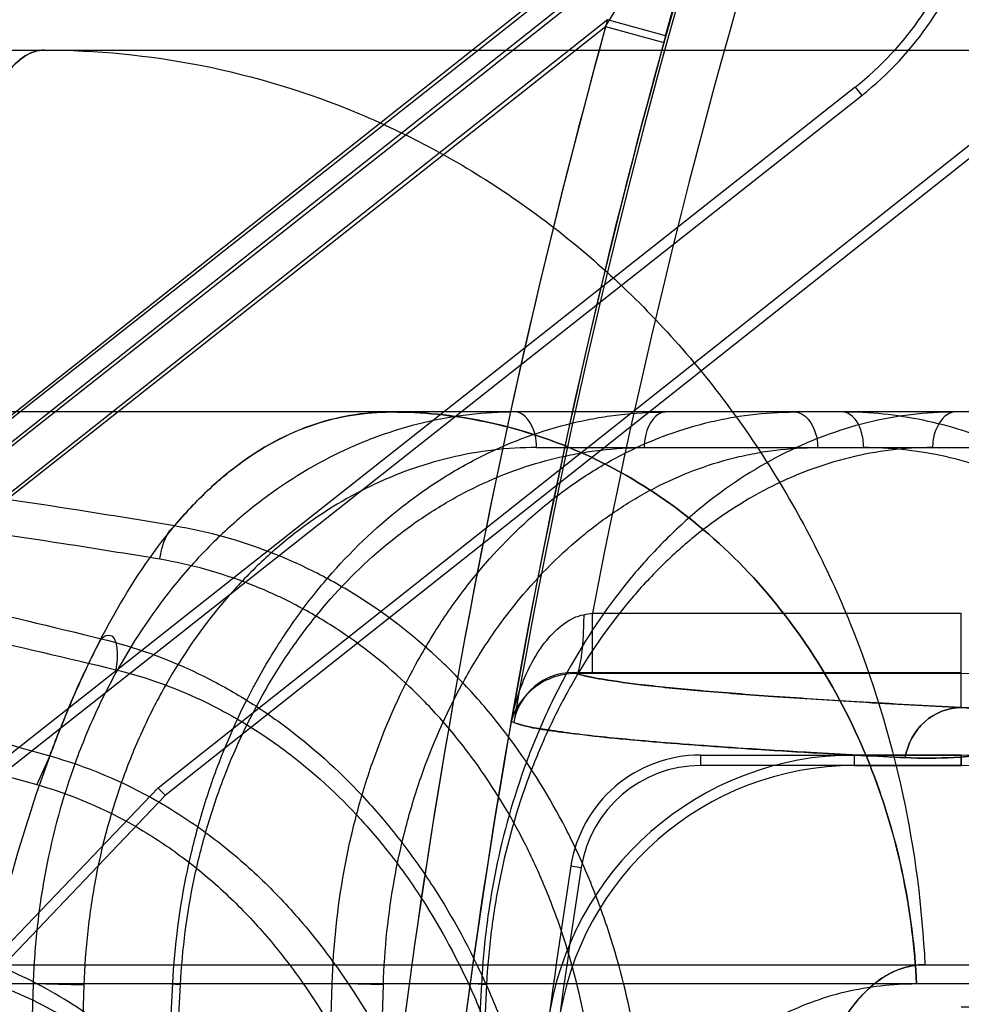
# Model space of a CAD drawing. Header units: millimetres. Extents: x 0 to 297, y 0 to 210.
# Tile 217 of 256: x 58.0827 to 58.1373, y 160.0671 to 160.1242. Entities that reach past the tile are written whole.
import ezdxf

# ---------------------------------------------------------------- set-up
doc = ezdxf.new("R2010")
doc.units = ezdxf.units.MM
doc.header["$LTSCALE"] = 16.335
doc.layers.get('0').update_dxf_attribs({"linetype": 'CONTINUOUS'})
for name, color, linetype in [('AXES_REF', 7, 'CONTINUOUS'), ('INTFCLR_1', 7, 'CONTINUOUS'), ('INTFCLR_144815', 7, 'CONTINUOUS'), ('INTFCLR_72935', 7, 'CONTINUOUS')]:
    doc.layers.add(name, color=color, linetype=linetype)

msp = doc.modelspace()

# ---------------------------------------------------------------- linework, layer by layer
at = {"color": 7, "linetype": 'Continuous'}
for radius in [6.787079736, 6.7865, 6.743039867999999]:
    msp.add_circle((57.4637311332, 154.7114782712), radius, dxfattribs=at)
msp.add_arc((57.4637311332, 154.7114782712), 6.72, 278.2771290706, 261.7228709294, dxfattribs=at)
at = {"layer": 'AXES_REF', "color": 9, "linetype": 'Continuous'}
msp.add_circle((57.4637311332, 154.7114782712), 6.191158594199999, dxfattribs=at)
at = {"layer": 'INTFCLR_1', "color": 9, "linetype": 'Continuous'}
for p, q in [((58.123106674, 160.1341522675), (58.1200796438, 160.1229170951)), ((58.1219291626, 160.1324274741), (58.0428641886, 160.0700077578)), ((58.1167083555, 160.1238465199), (58.1219291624, 160.1324274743)), ((58.0450329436, 160.0672606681), (58.1167083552, 160.1238465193)), ((58.1167083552, 160.1238465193), (58.1200796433, 160.1229170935)), ((58.1311911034, 160.1203298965), (58.1315705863, 160.1198492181)), ((58.11594066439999, 160.0863043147), (58.11594066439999, 160.0898037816)), ((58.11594066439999, 160.0898037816), (58.1373457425, 160.0898037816)), ((58.1373457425, 160.0843347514), (58.1373457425, 160.0898037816)), ((58.1373457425, 160.0863043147), (58.1149997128, 160.0863053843)), ((58.1311524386, 160.0809619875), (58.1311524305, 160.0815744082)), ((58.1373457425, 160.0809619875), (58.1373457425, 160.0815744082))]:
    msp.add_line(p, q, dxfattribs=at)
at = {"layer": 'INTFCLR_1', "color": 6, "linetype": 'Continuous'}
for p, q in [((58.0525588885, 160.0760888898), (58.1225160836, 160.1313182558)), ((58.1311911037, 160.1203298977), (58.0574214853, 160.0620907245)), ((58.058006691, 160.0617724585), (58.1315705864, 160.1198492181)), ((58.1373457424, 160.0815744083), (58.1311524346, 160.0815744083)), ((58.1311524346, 160.0809619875), (58.1373457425, 160.0809619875))]:
    msp.add_line(p, q, dxfattribs=at)
at = {"layer": 'INTFCLR_1', "color": 7, "linetype": 'Continuous'}
msp.add_line((58.11138681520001, 160.0839840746), (58.1112311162, 160.0835287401), dxfattribs=at)
at = {"layer": 'INTFCLR_1', "color": 9, "linetype": 'Continuous'}
for centre, radius, start, end in [((58.527926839, 160.0104782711), 0.4230504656, 136.3898582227, 175.7650415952), ((58.527926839, 160.0104782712), 0.4265594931, 164.5870752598, 175.7650421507), ((58.1373457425, 160.1073643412), 0.0210600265, 269.9999999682, 346.0686236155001), ((58.0978920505, 160.1904858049), 0.1022869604, 279.8859936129, 280.1630955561)]:
    msp.add_arc(centre, radius, start, end, dxfattribs=at)
at = {"layer": 'INTFCLR_1', "color": 6, "linetype": 'Continuous'}
for centre, radius, start, end in [((58.5279268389, 160.0104782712), 0.4195535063, 137.2913519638, 169.1014109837), ((58.1195825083, 160.1350341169), 0.0187342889, 308.2901664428, 343.0369006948), ((58.1195825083, 160.1350341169), 0.0193467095, 308.2901633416, 343.0369046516), ((58.1373457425, 160.1073643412), 0.025789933, 269.9999998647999, 346.0686237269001), ((58.1373457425, 160.1073643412), 0.0264023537, 269.9999994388, 346.06862695), ((58.1373457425, 160.1073643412), 0.0404023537, 269.9999996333, 346.0686219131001), ((58.13115266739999, 160.0636274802), 0.017946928, 90.00074333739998, 172.3727387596), ((58.13115266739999, 160.0636274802), 0.0173345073, 90.00077120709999, 172.3727370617)]:
    msp.add_arc(centre, radius, start, end, dxfattribs=at)
at = {"layer": 'INTFCLR_1', "color": 9, "linetype": 'Continuous'}
for points, knots in [([(58.1609380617, 160.1015121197), (58.1607705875, 160.1008369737), (58.1603877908, 160.0995164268), (58.1596757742, 160.0976239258), (58.1588618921, 160.0958691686), (58.1579760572, 160.0942670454), (58.15704621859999, 160.092821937), (58.1558089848, 160.0911404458), (58.1537077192, 160.0887430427), (58.1505866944, 160.0861073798), (58.14735421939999, 160.0842317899), (58.14492001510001, 160.0831757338), (58.1427022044, 160.0823963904), (58.1400473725, 160.0817455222), (58.1369945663, 160.0813837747), (58.1350318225, 160.0813745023), (58.1340902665, 160.081421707)], [0, 0, 0, 0, 0.0574721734, 0.1134588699, 0.1669071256, 0.21714495, 0.2645975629, 0.308783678, 0.3895302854, 0.5274907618, 0.6441227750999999, 0.6969373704, 0.7465491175, 0.8382128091, 0.9221094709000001, 1, 1, 1, 1]), ([(58.1605750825, 160.1016021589), (58.160430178, 160.1010180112), (58.16009865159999, 160.0998755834), (58.1594817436, 160.098238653), (58.158775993, 160.0967212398), (58.15800775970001, 160.0953363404), (58.1572011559, 160.0940877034), (58.1561282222, 160.0926358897), (58.1547586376, 160.0910815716), (58.15306889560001, 160.0895297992), (58.1509414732, 160.087920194), (58.1488003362, 160.0866895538), (58.1466933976, 160.0857886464), (58.1447758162, 160.0851257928), (58.1424818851, 160.0845780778), (58.1398479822, 160.0842836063), (58.1381565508, 160.0842879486), (58.1373457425, 160.0843347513)], [0, 0, 0, 0, 0.0575499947, 0.1136075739, 0.1671162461, 0.2174278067, 0.2649257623, 0.3091535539, 0.3899605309, 0.4625751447, 0.5281544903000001, 0.6447761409, 0.6975023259, 0.7471185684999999, 0.8386452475, 0.9223402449, 1, 1, 1, 1]), ([(58.1811054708, 160.0965094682), (58.1807586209, 160.0951111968), (58.1799527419, 160.0924179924), (58.17841770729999, 160.0886137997), (58.1766697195, 160.0851844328), (58.1747883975, 160.0821397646), (58.1728539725, 160.0794825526), (58.1703595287, 160.0765141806), (58.16780174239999, 160.0739869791), (58.1652236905, 160.0718469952), (58.1628414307, 160.0700725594), (58.1599528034, 160.0682314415), (58.1565788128, 160.066486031), (58.1525501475, 160.0648031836), (58.14798310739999, 160.0634468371), (58.14305435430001, 160.0626460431), (58.1389134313, 160.0624370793), (58.1364161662, 160.0625554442), (58.13529682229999, 160.0626647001)], [0, 0, 0, 0, 0.06983020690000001, 0.1360165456, 0.1985856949, 0.2561722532, 0.3093207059, 0.3577512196, 0.4440024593, 0.4831205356, 0.5200948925, 0.5879287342, 0.6488908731, 0.7039975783, 0.7993757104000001, 0.8790225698, 0.9454860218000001, 1, 1, 1, 1]), ([(58.18087742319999, 160.0965660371), (58.18054783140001, 160.0952372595), (58.1797817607, 160.0926779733), (58.17832218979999, 160.0890633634), (58.176659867, 160.0858053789), (58.1748705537, 160.0829131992), (58.1730307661, 160.0803896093), (58.1706583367, 160.0775712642), (58.16822584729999, 160.0751726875), (58.16577427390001, 160.07314256), (58.1635088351, 160.0714598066), (58.1607627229, 160.069715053), (58.15755510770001, 160.0680627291), (58.15372666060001, 160.0664719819), (58.1493872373, 160.065193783), (58.1447067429, 160.0644466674), (58.1407761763, 160.0642606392), (58.1384074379, 160.0643846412), (58.1373457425, 160.0644920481)], [0, 0, 0, 0, 0.0698671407, 0.1360883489, 0.1986819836, 0.2562926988, 0.3094735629, 0.3579124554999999, 0.4441892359, 0.4833221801, 0.5202930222, 0.5881501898, 0.6490914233, 0.7042036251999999, 0.7995434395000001, 0.8791525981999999, 0.9455413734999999, 1, 1, 1, 1]), ([(58.11123111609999, 160.0835287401), (58.1113667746, 160.0842164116), (58.111697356, 160.0853971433), (58.11241242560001, 160.0869780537), (58.1134323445, 160.0885544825), (58.1145892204, 160.0895670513), (58.1154535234, 160.0897176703)], [0, 0, 0, 0, 0.2695644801, 0.4697030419, 0.6625932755, 1, 1, 1, 1]), ([(58.1149997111, 160.0863053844), (58.11509993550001, 160.0863187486), (58.1152205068, 160.0867688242), (58.1153437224, 160.087410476), (58.1154285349, 160.0885114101), (58.1154512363, 160.0893002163), (58.1154535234, 160.0897176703)], [0, 0, 0, 0, 0.0871661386, 0.309707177, 0.6401160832, 1, 1, 1, 1]), ([(58.1149997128, 160.0863053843), (58.1154946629, 160.0861506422), (58.1168069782, 160.0859061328), (58.1192180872, 160.0855867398), (58.12251574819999, 160.085269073), (58.1266880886, 160.0849476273), (58.1317288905, 160.084628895), (58.1353782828, 160.0844333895), (58.1373457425, 160.0843347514)], [0, 0, 0, 0, 0.06928541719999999, 0.1776589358, 0.3252045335, 0.5117163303, 0.7368032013, 1, 1, 1, 1]), ([(58.1340902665, 160.081421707), (58.1342195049, 160.0822004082), (58.13499501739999, 160.0837008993), (58.1365849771, 160.0843301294), (58.1373457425, 160.0843347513)], [0, 0, 0, 0, 0.5092164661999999, 1, 1, 1, 1]), ([(58.1340902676, 160.0814217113), (58.132264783, 160.0815132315), (58.1290361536, 160.0816853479), (58.1247275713, 160.0819505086), (58.1214069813, 160.0821866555), (58.118834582, 160.0823969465), (58.1167544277, 160.0825963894), (58.1149839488, 160.0827883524), (58.1131632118, 160.0830582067), (58.11189535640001, 160.083233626), (58.11123111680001, 160.0835287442)], [0, 0, 0, 0, 0.2385487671, 0.4219735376, 0.5633767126, 0.6730318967, 0.7587781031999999, 0.8362030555, 0.9051367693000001, 1, 1, 1, 1])]:
    msp.add_open_spline(points, degree=3, knots=knots, dxfattribs=at)
at = {"layer": 'INTFCLR_1', "color": 7, "linetype": 'Continuous'}
msp.add_open_spline([(58.1149997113, 160.0863053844), (58.1147500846, 160.0863067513), (58.1140355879, 160.0862381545), (58.11247055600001, 160.0856589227), (58.1114693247, 160.0844339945), (58.11123111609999, 160.0835287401)], degree=3, knots=[0, 0, 0, 0, 0.1514361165, 0.4321406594, 1, 1, 1, 1], dxfattribs=at)
at = {"layer": 'INTFCLR_144815', "color": 9, "linetype": 'Continuous'}
for p, q in [((58.0517999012, 160.1224782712), (58.27427140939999, 160.1224782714)), ((58.9039686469, 160.1014782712), (58.0774740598, 160.1014782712)), ((58.1127013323, 160.0994149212), (58.1536140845, 160.0994149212)), ((58.0844505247, 160.0815217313), (58.0836980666, 160.0798575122)), ((58.0001334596, 160.0694090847), (58.9906654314, 160.0694090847)), ((58.0465931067, 160.0683100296), (58.92978699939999, 160.0683100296)), ((58.083488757, 160.0683100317), (58.0811724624, 159.9964782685)), ((58.0834887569, 160.0683100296), (58.0864335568, 160.0682367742)), ((58.0877896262, 159.9964782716), (58.0915882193, 160.0683100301)), ((58.0920334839, 160.0682367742), (58.0911885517, 160.0683034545)), ((58.0987000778, 159.9964782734), (58.1008448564, 160.0683100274)), ((58.1038125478, 160.0682367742), (58.1008448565, 160.0683100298)), ((58.1095027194, 160.0683100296), (58.10577352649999, 159.9964782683)), ((58.10979430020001, 160.0682367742), (58.1090536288, 160.0683074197)), ((58.0864335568, 160.0682367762), (58.0841167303, 159.9964782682)), ((58.0882417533, 159.9964782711), (58.0920334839, 160.0682367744)), ((58.1016668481, 159.996478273), (58.1038125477, 160.0682367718)), ((58.10979430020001, 160.0682367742), (58.1060720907, 159.9964782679))]:
    msp.add_line(p, q, dxfattribs=at)
at = {"layer": 'INTFCLR_144815', "color": 7, "linetype": 'Continuous'}
for points, knots in [([(58.08611214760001, 160.5484094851), (58.0857573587, 160.5484164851), (58.0856381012, 160.5472775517), (58.08552413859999, 160.5463138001), (58.0854948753, 160.5450551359), (58.0854950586, 160.5438616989), (58.085520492, 160.5426153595), (58.085563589, 160.5413374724), (58.0856298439, 160.5398541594), (58.0857068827, 160.5384399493), (58.0857911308, 160.5370632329), (58.0858682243, 160.5358940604), (58.0859540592, 160.5346694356), (58.0860490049, 160.5333817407), (58.08616163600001, 160.5319246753), (58.0862955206, 160.5302691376), (58.0864467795, 160.5284761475), (58.0866174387, 160.5265266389), (58.0868100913, 160.5243986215), (58.0870263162, 160.5220853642), (58.0872692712, 160.5195591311), (58.08754543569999, 160.5167618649), (58.0878584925, 160.5136709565), (58.08820722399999, 160.5103075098), (58.0885970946, 160.5066260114), (58.0890499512, 160.5024357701), (58.0895519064, 160.4978829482), (58.0901107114, 160.4929038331), (58.0907372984, 160.487410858), (58.09146672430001, 160.4811189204), (58.0922898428, 160.4741285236), (58.0932272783, 160.4662804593), (58.0942896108, 160.4575080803), (58.0955184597, 160.4474938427), (58.0969147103, 160.4362561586), (58.0985094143, 160.423570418), (58.10031891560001, 160.4093320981), (58.1023197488, 160.3937471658), (58.1045101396, 160.3768399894), (58.1068522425, 160.3589082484), (58.1093643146, 160.3398151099), (58.112008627, 160.31984771), (58.1147782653, 160.2990559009), (58.1176560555, 160.2775644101), (58.1206634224, 160.2552102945), (58.1238201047, 160.2318470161), (58.1271045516, 160.2076350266), (58.1304727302, 160.182896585), (58.1339112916, 160.1577250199), (58.137449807, 160.1319013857), (58.14114091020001, 160.105042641), (58.1436576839, 160.0867803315), (58.1449482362, 160.0774282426)], [0, 0, 0, 0, 0.002241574, 0.0047132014, 0.0072224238, 0.0098766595, 0.0123398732, 0.0150736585, 0.0179599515, 0.0217167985, 0.0240207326, 0.0266725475, 0.029118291, 0.0317754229, 0.0348287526, 0.0383497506, 0.0422672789, 0.04619496, 0.0507115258, 0.0557645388, 0.0608710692, 0.06674290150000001, 0.0735202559, 0.0804956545, 0.0881030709, 0.09690564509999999, 0.1071187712, 0.1170366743, 0.1285552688, 0.1420419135, 0.1570478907, 0.1730174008, 0.1919691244, 0.2128662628, 0.236750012, 0.2635013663, 0.293630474, 0.3274143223, 0.3627565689, 0.4013226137, 0.4416480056, 0.4844039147, 0.5285543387, 0.5741462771, 0.6213734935, 0.6710334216, 0.7230689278, 0.7757171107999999, 0.8287434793, 0.8835499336, 0.9403646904, 1, 1, 1, 1]), ([(58.1449482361, 160.0774282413), (58.1437723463, 160.0859465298), (58.1415676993, 160.1019439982), (58.1384636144, 160.1245136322), (58.1357354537, 160.1443967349), (58.13332354, 160.1620127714), (58.1311756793, 160.1777323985), (58.12925963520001, 160.1917824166), (58.1275281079, 160.2045018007), (58.1259432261, 160.21616449), (58.1244965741, 160.2268291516), (58.1231960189, 160.2364332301), (58.122045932, 160.2449395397), (58.12102054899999, 160.2525343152), (58.120105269, 160.2593228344), (58.1192911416, 160.2653695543), (58.1185653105, 160.2707669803), (58.1179139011, 160.2756162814), (58.1173333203, 160.27994259), (58.1168056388, 160.283878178), (58.1163345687, 160.2873943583), (58.1159131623, 160.2905421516), (58.11553140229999, 160.293395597), (58.11518497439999, 160.2959864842), (58.114868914, 160.298351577), (58.11458399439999, 160.3004846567), (58.1143232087, 160.3024379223), (58.1140842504, 160.3042284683), (58.1138660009, 160.3058644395), (58.1136587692, 160.3074183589), (58.1134650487, 160.3088714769), (58.1132262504, 160.3106633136), (58.1130571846, 160.3119323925), (58.11294127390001, 160.3128029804)], [0, 0, 0, 0, 0.1086009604, 0.2039477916, 0.2877238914, 0.3620651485, 0.4285031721, 0.4880977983, 0.5411506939, 0.5906228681, 0.6367442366, 0.6770723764, 0.71302358, 0.7451511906, 0.7738599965, 0.7995341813, 0.8222066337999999, 0.8426397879, 0.8613279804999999, 0.8773350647, 0.892788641, 0.9061319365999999, 0.9174444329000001, 0.9291470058, 0.9391444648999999, 0.9475796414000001, 0.9563257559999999, 0.9640319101, 0.9703936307, 0.9771701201, 0.9838307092, 0.9889079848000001, 1, 1, 1, 1])]:
    msp.add_open_spline(points, degree=3, knots=knots, dxfattribs=at)
at = {"layer": 'INTFCLR_144815', "color": 9, "linetype": 'Continuous'}
for points, knots in [([(58.0841286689, 160.1224782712), (58.0837423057, 160.1224782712), (58.0828622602, 160.1221636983), (58.0817941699, 160.1210103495), (58.0810158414, 160.1196445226), (58.0803952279, 160.1182387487), (58.0797145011, 160.1164095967), (58.0789237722, 160.1136924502), (58.0780780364, 160.1099251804), (58.07745007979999, 160.1063684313), (58.0770404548, 160.1036355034), (58.07680626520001, 160.1019337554), (58.0764468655, 160.0991623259), (58.0759589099, 160.0947527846), (58.0754185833, 160.0885379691), (58.0750899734, 160.0836272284), (58.0748963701, 160.0801868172), (58.0747708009, 160.0777700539), (58.07457221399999, 160.0734224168), (58.0743569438, 160.0670590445), (58.0742287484, 160.0605753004), (58.0741754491, 160.0552463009), (58.0741560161, 160.0497701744), (58.0741806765, 160.0456383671), (58.07421420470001, 160.0428744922)], [0, 0, 0, 0, 0.0141696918, 0.0322450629, 0.0566277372, 0.0716000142, 0.0885734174, 0.1281693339, 0.1752635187, 0.23012205, 0.2605881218, 0.2766094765, 0.2931202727, 0.3630793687, 0.4392923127, 0.5218901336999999, 0.54356936, 0.5656673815, 0.6106430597, 0.703181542, 0.7991653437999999, 0.8484703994, 0.8986287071, 1, 1, 1, 1]), ([(58.07421420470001, 160.0428744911), (58.0741809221, 160.0456176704), (58.07414830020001, 160.0510454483), (58.0742004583, 160.0590992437), (58.0743293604, 160.0656963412), (58.07448551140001, 160.0708607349), (58.07467153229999, 160.0757948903), (58.07496175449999, 160.0816926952), (58.0753419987, 160.0874064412), (58.0756977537, 160.0917499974), (58.07606864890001, 160.0957406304), (58.0765781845, 160.1003536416), (58.0771845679, 160.1047049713), (58.0777170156, 160.1078802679), (58.0782382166, 160.1106370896), (58.07891604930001, 160.1136639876), (58.0798215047, 160.1167758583), (58.0806634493, 160.1189289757), (58.0813861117, 160.1202953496), (58.0820332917, 160.121267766), (58.0828589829, 160.1221624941), (58.0837419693, 160.1224782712), (58.0841286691, 160.1224782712)], [0, 0, 0, 0, 0.1006106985, 0.199055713, 0.2953636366, 0.342590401, 0.3885395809, 0.4764458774, 0.5591383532, 0.5985355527, 0.6362718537, 0.7061191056, 0.7687234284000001, 0.7973639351, 0.8241873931, 0.8716144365, 0.9110602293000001, 0.9429569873, 0.9561975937, 0.9676399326, 0.9858181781, 1, 1, 1, 1]), ([(58.0841286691, 160.1224782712), (58.08715890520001, 160.1224782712), (58.0934251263, 160.121866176), (58.10269997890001, 160.1190295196), (58.111632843, 160.1141335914), (58.1196544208, 160.10729829), (58.1262732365, 160.098878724), (58.1311609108, 160.0894018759), (58.1342000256, 160.0794689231), (58.1350749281, 160.0727132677), (58.1352331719, 160.0694090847)], [0, 0, 0, 0, 0.1120066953, 0.2310131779, 0.3561439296, 0.4858595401, 0.6179059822, 0.7494999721, 0.8777274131, 1, 1, 1, 1]), ([(58.1114671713, 160.1014782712), (58.1096771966, 160.1014782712), (58.1069700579, 160.1011574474), (58.1039452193, 160.1002498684), (58.1022452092, 160.0995788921), (58.0997080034, 160.098408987), (58.096904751, 160.0966063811), (58.0944054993, 160.0943961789), (58.09303744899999, 160.092994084), (58.09104019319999, 160.0907379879), (58.0892981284, 160.0882192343), (58.08783238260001, 160.0855190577), (58.08690640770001, 160.0836217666), (58.0854803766, 160.0801538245), (58.0844816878, 160.0764974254), (58.0839318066, 160.0732808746), (58.08364430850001, 160.071082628), (58.0835252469, 160.0694204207), (58.0834887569, 160.0683100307)], [0, 0, 0, 0, 0.112209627, 0.1688776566, 0.1976712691, 0.2267084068, 0.3439814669, 0.4046494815, 0.4356206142, 0.4667234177, 0.5935097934, 0.626212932, 0.6593247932, 0.7258042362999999, 0.8610544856, 0.8956691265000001, 0.9303544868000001, 1, 1, 1, 1]), ([(58.08445052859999, 160.0815215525), (58.0846263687, 160.0819956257), (58.0856904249, 160.084776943), (58.0878104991, 160.0894179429), (58.0906166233, 160.0936722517), (58.0926377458, 160.0959558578), (58.0939082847, 160.0972324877), (58.0961316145, 160.0990941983), (58.0996641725, 160.1009852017), (58.1027698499, 160.1014782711), (58.1042765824, 160.1014782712)], [0, 0, 0, 0, 0.050723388, 0.2987433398, 0.5104880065, 0.55853659, 0.6045091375, 0.6910612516, 0.8488498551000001, 1, 1, 1, 1]), ([(58.0915882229, 160.0683100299), (58.091703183, 160.0705097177), (58.09212692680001, 160.0737928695), (58.0930592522, 160.077519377), (58.0937130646, 160.0795986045), (58.0947955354, 160.082611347), (58.0963938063, 160.0859630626), (58.0983865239, 160.0890407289), (58.09961800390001, 160.0906877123), (58.10151016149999, 160.0929912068), (58.1036467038, 160.0950595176), (58.1059884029, 160.0968097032), (58.1075670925, 160.0978673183), (58.1103975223, 160.0994587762), (58.11345203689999, 160.1005749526), (58.1161289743, 160.1011323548), (58.1179195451, 160.1013978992), (58.1192754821, 160.1014782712), (58.1201771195, 160.1014782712)], [0, 0, 0, 0, 0.1372745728, 0.2052346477, 0.2392207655, 0.273064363, 0.40473724, 0.4693064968, 0.5013235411, 0.5328440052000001, 0.6550896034, 0.6851375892, 0.7150081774, 0.7734496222, 0.8872400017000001, 0.9156027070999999, 0.9438087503, 1, 1, 1, 1]), ([(58.1042765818, 160.1014782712), (58.102669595, 160.1014782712), (58.0993291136, 160.1009093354), (58.0960021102, 160.0989788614), (58.09397492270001, 160.0972725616), (58.0928382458, 160.0961760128), (58.0920936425, 160.0953469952), (58.0916887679, 160.0948633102)], [0, 0, 0, 0, 0.3287889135, 0.6771462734, 0.7722571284, 0.8709440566, 1, 1, 1, 1]), ([(58.1008448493, 160.068310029), (58.1009118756, 160.0705053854), (58.1012530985, 160.0737834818), (58.1020774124, 160.0775166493), (58.1026656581, 160.0795972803), (58.103644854, 160.0826023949), (58.1051119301, 160.0859513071), (58.1069727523, 160.089037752), (58.1081259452, 160.0906864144), (58.10989542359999, 160.0929834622), (58.1119089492, 160.0950537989), (58.1141329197, 160.0968089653), (58.11562955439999, 160.0978660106), (58.11831712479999, 160.0994561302), (58.1212377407, 160.1005747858), (58.123802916, 160.1011323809), (58.125520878, 160.101398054), (58.12682347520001, 160.1014782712), (58.1276898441, 160.1014782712)], [0, 0, 0, 0, 0.1400985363, 0.2092020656, 0.2436857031, 0.277971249, 0.4108016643, 0.4755818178, 0.5076100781, 0.5390793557, 0.6605405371, 0.6902617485, 0.7197591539, 0.7773480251, 0.8891702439, 0.9170270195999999, 0.9447376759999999, 1, 1, 1, 1]), ([(58.1347448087, 160.0683100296), (58.1346505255, 160.0703738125), (58.1341305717, 160.074587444), (58.1323234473, 160.0807878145), (58.1294165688, 160.0867056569), (58.1254775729, 160.0919680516), (58.1206976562, 160.0962460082), (58.115369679, 160.0993144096), (58.110677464, 160.1008208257), (58.1074138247, 160.1013201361), (58.1056081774, 160.1014560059), (58.1047178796, 160.1014782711), (58.1042765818, 160.1014782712)], [0, 0, 0, 0, 0.1249260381, 0.2555252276, 0.3887896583, 0.5214499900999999, 0.6505625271, 0.7739873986, 0.8905463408, 0.9461740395, 0.9733149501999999, 1, 1, 1, 1]), ([(58.1042765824, 160.1014782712), (58.105167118, 160.1014782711), (58.1069798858, 160.1013855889), (58.11067873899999, 160.100817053), (58.1153715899, 160.0993147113), (58.120697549, 160.0962455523), (58.1254775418, 160.0919686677), (58.1294168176, 160.0867036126), (58.1332318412, 160.0789462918), (58.13455258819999, 160.0725175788), (58.1347448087, 160.0683100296)], [0, 0, 0, 0, 0.0538964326, 0.1096244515, 0.2261806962, 0.349711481, 0.4789348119, 0.6117089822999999, 0.7450877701, 1, 1, 1, 1]), ([(58.1369993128, 160.1014782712), (58.1352769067, 160.1014782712), (58.13266611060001, 160.1011543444), (58.1297551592, 160.1002485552), (58.12811287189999, 160.099578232), (58.1256463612, 160.0984036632), (58.1229203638, 160.0965966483), (58.1204881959, 160.0943937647), (58.1191496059, 160.0929931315), (58.1171844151, 160.0907315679), (58.1154660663, 160.0882136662), (58.11400932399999, 160.0855185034), (58.1130831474, 160.0836206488), (58.1116457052, 160.0801512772), (58.11061674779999, 160.0764975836), (58.1100257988, 160.0732811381), (58.10970666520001, 160.0710834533), (58.1095596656, 160.0694210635), (58.1095027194, 160.0683100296)], [0, 0, 0, 0, 0.1091978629, 0.1646839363, 0.1929779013, 0.2215829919, 0.3378362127, 0.398393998, 0.4294053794, 0.4606082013, 0.5883152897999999, 0.6213567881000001, 0.6548436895, 0.7221509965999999, 0.8592379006, 0.8943221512, 0.9294697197, 1, 1, 1, 1]), ([(58.1127013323, 160.0994149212), (58.1126987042, 160.0996710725), (58.11263245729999, 160.1004594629), (58.11204394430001, 160.1014782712), (58.1114671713, 160.1014782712)], [0, 0, 0, 0, 0.3075437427, 1, 1, 1, 1]), ([(58.1201771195, 160.1014782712), (58.11960034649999, 160.1014782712), (58.1190118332, 160.100459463), (58.1189455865, 160.0996710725), (58.11894295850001, 160.0994149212)], [0, 0, 0, 0, 0.6924562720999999, 1, 1, 1, 1]), ([(58.1276898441, 160.1014782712), (58.1282846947, 160.1014782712), (58.1289351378, 160.1004848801), (58.12900839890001, 160.0996713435), (58.1290112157, 160.0994149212)], [0, 0, 0, 0, 0.6987650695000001, 1, 1, 1, 1]), ([(58.1316799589, 160.0994149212), (58.1316767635, 160.0997263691), (58.13159022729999, 160.1003123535), (58.1312500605, 160.1011092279), (58.1307263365, 160.1014782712), (58.1304457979, 160.1014782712)], [0, 0, 0, 0, 0.3608967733, 0.6749371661, 1, 1, 1, 1]), ([(58.1369993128, 160.1014782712), (58.13640446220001, 160.1014782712), (58.1357540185, 160.1004848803), (58.135680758, 160.0996713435), (58.1356779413, 160.0994149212)], [0, 0, 0, 0, 0.6987651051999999, 1, 1, 1, 1]), ([(58.1127013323, 160.0994149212), (58.1110197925, 160.0994149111), (58.10847662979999, 160.0991135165), (58.105635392, 160.0982600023), (58.1040385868, 160.0976294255), (58.1016554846, 160.0965297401), (58.0990227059, 160.0948353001), (58.0966759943, 160.0927576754), (58.0953915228, 160.0914397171), (58.0935161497, 160.089319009), (58.0918810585, 160.0869512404), (58.0905054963, 160.0844132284), (58.0896364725, 160.0826297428), (58.0882982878, 160.0793697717), (58.0873621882, 160.0759327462), (58.0868471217, 160.0729093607), (58.0865781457, 160.0708429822), (58.0864672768, 160.0692805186), (58.0864335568, 160.0682367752)], [0, 0, 0, 0, 0.1121878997, 0.1688416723, 0.1976274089, 0.2266570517, 0.343905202, 0.4045627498, 0.4355295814, 0.4666289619, 0.5934110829, 0.6261162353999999, 0.6592317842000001, 0.7257227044, 0.8610051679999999, 0.8956305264, 0.9303278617, 1, 1, 1, 1]), ([(58.0920334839, 160.0682367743), (58.0921427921, 160.0703045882), (58.0925430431, 160.0733908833), (58.0934222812, 160.0768935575), (58.0940382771, 160.0788480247), (58.0950580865, 160.0816801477), (58.0965630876, 160.0848309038), (58.09843916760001, 160.0877236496), (58.0995984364, 160.0892717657), (58.1013794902, 160.091437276), (58.103390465, 160.0933813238), (58.105593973, 160.0950264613), (58.10707948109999, 160.0960206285), (58.1097427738, 160.0975165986), (58.1126165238, 160.0985656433), (58.11513486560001, 160.0990898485), (58.1168192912, 160.0993394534), (58.118094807, 160.0994149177), (58.11894295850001, 160.0994149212)], [0, 0, 0, 0, 0.1372191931, 0.2051575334, 0.239134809, 0.2729706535, 0.4046233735, 0.4691910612, 0.501209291, 0.5327320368, 0.6549971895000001, 0.6850516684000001, 0.7149290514, 0.7733847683, 0.887210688, 0.9155819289, 0.9437955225, 1, 1, 1, 1]), ([(58.1038125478, 160.068236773), (58.10387429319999, 160.070300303), (58.1041928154, 160.0733816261), (58.1049653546, 160.0768908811), (58.10551662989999, 160.078846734), (58.1064346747, 160.081671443), (58.1078110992, 160.0848192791), (58.1095574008, 160.0877207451), (58.1106397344, 160.0892705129), (58.1123003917, 160.0914297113), (58.1141907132, 160.093375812), (58.1162789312, 160.0950257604), (58.11768425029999, 160.0960193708), (58.1202080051, 160.0975139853), (58.1229509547, 160.0985655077), (58.12536018, 160.0990898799), (58.1269738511, 160.0993396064), (58.1281974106, 160.0994149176), (58.1290112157, 160.0994149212)], [0, 0, 0, 0, 0.1401554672, 0.2092802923, 0.2437732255, 0.2780669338, 0.4109187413, 0.4756998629, 0.5077268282, 0.5391939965, 0.6606353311, 0.6903498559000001, 0.7198403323, 0.7774136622, 0.8891993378, 0.9170477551, 0.9447508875, 1, 1, 1, 1]), ([(58.1356779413, 160.0994149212), (58.13405763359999, 160.0994149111), (58.1316015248, 160.099110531), (58.1288629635, 160.0982587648), (58.12731767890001, 160.0976288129), (58.1249969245, 160.0965248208), (58.1224317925, 160.0948262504), (58.1201426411, 160.092755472), (58.11888264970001, 160.0914388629), (58.11703277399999, 160.0893132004), (58.1154149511, 160.0869463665), (58.1140430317, 160.0844127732), (58.1131708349, 160.0826288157), (58.111817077, 160.0793676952), (58.11084699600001, 160.0759332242), (58.1102890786, 160.0729096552), (58.10998767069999, 160.0708438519), (58.1098484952, 160.0692811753), (58.10979430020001, 160.0682367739)], [0, 0, 0, 0, 0.1092276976, 0.1647324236, 0.1930354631, 0.2216493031, 0.3379316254, 0.3985016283, 0.4295175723, 0.460723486, 0.5884330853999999, 0.6214715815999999, 0.6549537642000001, 0.7222477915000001, 0.8592953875, 0.8943666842, 0.9295004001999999, 1, 1, 1, 1]), ([(58.15857640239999, 160.0682367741), (58.15852800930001, 160.0691592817), (58.1583687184, 160.0709991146), (58.1579422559, 160.0737297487), (58.1573309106, 160.0764103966), (58.1565402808, 160.0790212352), (58.1555755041, 160.0815428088), (58.1544432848, 160.0839570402), (58.1531519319, 160.0862476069), (58.1517098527, 160.0883984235), (58.1501277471, 160.0903946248), (58.14841605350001, 160.0922209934), (58.1465878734, 160.0938651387), (58.1446552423, 160.0953149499), (58.1426315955, 160.0965606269), (58.14053076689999, 160.0975924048), (58.1383688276, 160.0984025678), (58.136162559, 160.0989858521), (58.1339281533, 160.0993368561), (58.1324276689, 160.0994149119), (58.1316799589, 160.0994149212)], [0, 0, 0, 0, 0.0611914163, 0.1222153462, 0.1829330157, 0.2431697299, 0.3027654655, 0.3616159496, 0.4196421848, 0.4767773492, 0.5329717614, 0.5881802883, 0.6423889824, 0.6956352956, 0.7479993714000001, 0.7995680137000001, 0.850430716, 0.900683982, 0.9504712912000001, 1, 1, 1, 1]), ([(58.0916887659, 160.0948633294), (58.08982584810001, 160.0951811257), (58.0822866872, 160.0964158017), (58.0747153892, 160.0974533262), (58.0690054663, 160.0981281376)], [0, 0, 0, 0, 0.2473764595, 1, 1, 1, 1]), ([(58.090834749, 160.0929322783), (58.0889717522, 160.0932437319), (58.0814317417, 160.094453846), (58.0738608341, 160.0954705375), (58.0681514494, 160.0961317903)], [0, 0, 0, 0, 0.2473483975, 1, 1, 1, 1]), ([(58.090834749, 160.0929322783), (58.0908649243, 160.0931382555), (58.091013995, 160.0938201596), (58.09128320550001, 160.094567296), (58.0916887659, 160.0948633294)], [0, 0, 0, 0, 0.2930871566, 1, 1, 1, 1]), ([(58.1190591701, 160.059431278), (58.11895169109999, 160.061503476), (58.118475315, 160.0656305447), (58.1171875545, 160.070665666), (58.1157310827, 160.0745335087), (58.1140045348, 160.0782408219), (58.1121271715, 160.0812826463), (58.11026714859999, 160.08368468), (58.1089626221, 160.0852260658), (58.1065410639, 160.0877328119), (58.1037979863, 160.0898924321), (58.10127263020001, 160.0914264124), (58.0995458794, 160.092362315), (58.0964339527, 160.0937608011), (58.09359863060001, 160.0945452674), (58.0916887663, 160.0948633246)], [0, 0, 0, 0, 0.1287568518, 0.2569609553, 0.3213810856, 0.384983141, 0.5105637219, 0.5419689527, 0.5734721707, 0.6358190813, 0.7580421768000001, 0.7885404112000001, 0.8191369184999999, 0.8798569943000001, 1, 1, 1, 1]), ([(58.0643883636, 160.0933456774), (58.0663465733, 160.092976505), (58.07406070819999, 160.0914666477), (58.0817328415, 160.0897406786), (58.0874266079, 160.0883224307)], [0, 0, 0, 0, 0.2535103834, 1, 1, 1, 1]), ([(58.1163021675, 160.0593580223), (58.11622174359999, 160.0613286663), (58.115815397, 160.0652490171), (58.1146473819, 160.0700350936), (58.1133085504, 160.0737060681), (58.1117142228, 160.0772168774), (58.1099701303, 160.0800975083), (58.108236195, 160.0823712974), (58.1070202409, 160.083828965), (58.1047601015, 160.0861981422), (58.1021930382, 160.0882390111), (58.0998271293, 160.0896882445), (58.098208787, 160.0905719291), (58.0952900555, 160.0918925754), (58.0926281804, 160.0926326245), (58.090834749, 160.0929322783)], [0, 0, 0, 0, 0.1298374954, 0.2586273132, 0.3231850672, 0.3868339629, 0.5122916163, 0.5436287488, 0.5750512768, 0.6372068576, 0.7589754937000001, 0.7893511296, 0.8198239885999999, 0.8802999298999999, 1, 1, 1, 1]), ([(58.0652423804, 160.0914449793), (58.0672004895, 160.091083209), (58.0749133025, 160.0896038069), (58.0825857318, 160.0879123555), (58.08828062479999, 160.0865221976)], [0, 0, 0, 0, 0.2535536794, 1, 1, 1, 1]), ([(58.08742661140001, 160.0883224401), (58.0869234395, 160.0873538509), (58.0861772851, 160.0857891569), (58.08524130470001, 160.0835834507), (58.0837698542, 160.0798097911), (58.0817265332, 160.0732897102), (58.08018007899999, 160.0664121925), (58.0792404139, 160.0612972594), (58.0786363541, 160.0576983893), (58.0776711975, 160.0510593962), (58.0768431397, 160.0432082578), (58.0763216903, 160.0361272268), (58.0760741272, 160.0318998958), (58.0757555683, 160.0253717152), (58.075503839, 160.0153916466), (58.0755779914, 160.006487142), (58.0756875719, 160.0019735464)], [0, 0, 0, 0, 0.0372726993, 0.0591480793, 0.081815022, 0.1755685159, 0.2921048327, 0.3223045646, 0.3531589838, 0.4167142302, 0.5513725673, 0.6226313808, 0.6591658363, 0.6959740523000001, 0.8458220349, 1, 1, 1, 1]), ([(58.0874266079, 160.0883224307), (58.0875411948, 160.0884326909), (58.0884628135, 160.0889107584), (58.0884132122, 160.0871950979), (58.08828062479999, 160.0865221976)], [0, 0, 0, 0, 0.1882211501, 1, 1, 1, 1]), ([(58.0874266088, 160.0883224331), (58.08937458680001, 160.0878523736), (58.0922391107, 160.086815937), (58.09579111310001, 160.0848712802), (58.0991802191, 160.0825484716), (58.1018538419, 160.0800828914), (58.1039015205, 160.0777417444), (58.1052176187, 160.0761017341), (58.1073435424, 160.0730812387), (58.1091077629, 160.0698133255), (58.1103676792, 160.0668963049), (58.1111446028, 160.0649139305), (58.1123216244, 160.0613984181), (58.1135204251, 160.0562379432), (58.1140139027, 160.0520350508), (58.1141564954, 160.0499258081)], [0, 0, 0, 0, 0.1202040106, 0.1809468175, 0.2426366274, 0.3663086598, 0.3976274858, 0.4292047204, 0.4923997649, 0.6189828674, 0.6509543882, 0.6830001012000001, 0.7466739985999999, 0.8731875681, 1, 1, 1, 1]), ([(58.0602242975, 160.0877096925), (58.0623010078, 160.087241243), (58.0704193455, 160.0853515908), (58.0784857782, 160.0832368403), (58.0844505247, 160.0815217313)], [0, 0, 0, 0, 0.2554058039, 1, 1, 1, 1]), ([(58.08828062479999, 160.0865221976), (58.0901082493, 160.0860760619), (58.0927953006, 160.0850934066), (58.096119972, 160.0832462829), (58.0992918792, 160.0810405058), (58.1017886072, 160.0786988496), (58.1036925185, 160.0764729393), (58.1049173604, 160.0749116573), (58.1068951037, 160.0720324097), (58.1085277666, 160.0689186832), (58.1096832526, 160.0661369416), (58.1103962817, 160.0642415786), (58.1114729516, 160.0608725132), (58.1125543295, 160.0559170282), (58.1129691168, 160.0518818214), (58.1130825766, 160.0498525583)], [0, 0, 0, 0, 0.1191128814, 0.1793339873, 0.2405248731, 0.3633715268, 0.3945338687, 0.4259739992, 0.4889667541, 0.6154878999, 0.6475290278, 0.6796791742, 0.7436740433, 0.8713175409, 1, 1, 1, 1]), ([(58.0594718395, 160.0859217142), (58.0615484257, 160.085462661), (58.0696651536, 160.0836111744), (58.0777319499, 160.0815387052), (58.0836980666, 160.0798575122)], [0, 0, 0, 0, 0.255456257, 1, 1, 1, 1]), ([(58.084450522, 160.0815217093), (58.0866118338, 160.0809217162), (58.0897647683, 160.0795864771), (58.0935597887, 160.0771151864), (58.09620789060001, 160.074933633), (58.0986256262, 160.0724757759), (58.1008010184, 160.0697839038), (58.1027299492, 160.0669002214), (58.1049756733, 160.0628540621), (58.10653481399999, 160.059099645), (58.1076065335, 160.0557923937), (58.10825638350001, 160.0535665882), (58.10975916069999, 160.0474247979), (58.1104112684, 160.0416858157), (58.11065850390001, 160.0371075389)], [0, 0, 0, 0, 0.122251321, 0.1841550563, 0.2465049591, 0.3088365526, 0.3717560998, 0.4348594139, 0.4976795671, 0.6237574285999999, 0.6555254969, 0.6871647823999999, 0.7501096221, 1, 1, 1, 1]), ([(58.0836980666, 160.0798575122), (58.0857264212, 160.0792866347), (58.0886844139, 160.0780147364), (58.092231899, 160.0756569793), (58.0947051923, 160.0735740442), (58.0969592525, 160.0712252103), (58.0989829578, 160.0686496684), (58.1007721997, 160.0658866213), (58.1028525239, 160.0619982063), (58.1042825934, 160.0583880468), (58.1052571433, 160.0552053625), (58.1058494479, 160.0530540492), (58.1072178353, 160.0470729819), (58.1077637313, 160.0414914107), (58.10795890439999, 160.0370342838)], [0, 0, 0, 0, 0.1202423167, 0.1812239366, 0.2427342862, 0.3043443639, 0.3666795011, 0.4293621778, 0.4919378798, 0.6181093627, 0.650035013, 0.681882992, 0.7454161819, 1, 1, 1, 1]), ([(58.1080449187, 160.0020125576), (58.1078651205, 160.0051199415), (58.1074833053, 160.0113442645), (58.1067233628, 160.0206922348), (58.1055460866, 160.0300628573), (58.103959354, 160.0378455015), (58.1023651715, 160.0432220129), (58.1012785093, 160.0462885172), (58.1000639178, 160.0493397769), (58.0983051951, 160.0530592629), (58.09618536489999, 160.0565894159), (58.09425881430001, 160.0592517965), (58.09218598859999, 160.0617722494), (58.0898781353, 160.0640732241), (58.0873340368, 160.0660879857), (58.0846353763, 160.067889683), (58.0824383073, 160.0689773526), (58.08092395, 160.0695509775)], [0, 0, 0, 0, 0.1216132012, 0.243647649, 0.3663864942, 0.4904425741, 0.5534431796, 0.5853358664, 0.6175277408, 0.68173217, 0.7458615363, 0.7780820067, 0.8100580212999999, 0.8733073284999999, 0.9049126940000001, 0.9367292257, 1, 1, 1, 1]), ([(58.12661041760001, 160.0428744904), (58.1265758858, 160.0437884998), (58.126536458, 160.0455979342), (58.1265675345, 160.0482838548), (58.126669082, 160.0504832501), (58.1267976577, 160.0522041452), (58.1269531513, 160.0538506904), (58.12719915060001, 160.0558205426), (58.1275250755, 160.0577238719), (58.1278310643, 160.0591692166), (58.12815324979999, 160.060504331), (58.1285990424, 160.0620515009), (58.1291270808, 160.0634980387), (58.1295898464, 160.0645498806), (58.1300518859, 160.0654801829), (58.1306628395, 160.0665103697), (58.131475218, 160.0675579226), (58.1323442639, 160.0683808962), (58.13326718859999, 160.0689746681), (58.134236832, 160.0693318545), (58.1349042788, 160.0694090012), (58.1352331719, 160.0694090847)], [0, 0, 0, 0, 0.091753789, 0.1815166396, 0.2694076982, 0.3125669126, 0.3546185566, 0.4353061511, 0.5116443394, 0.5482469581, 0.5834912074, 0.6494052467, 0.7096551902, 0.7377984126, 0.764641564, 0.8138270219, 0.85768374, 0.8972107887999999, 0.9333282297, 0.9670072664, 1, 1, 1, 1]), ([(58.1352331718, 160.0694090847), (58.1349045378, 160.0694089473), (58.1342389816, 160.0693322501), (58.1332740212, 160.0689776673), (58.1315757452, 160.0678879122), (58.130263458, 160.065995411), (58.1293591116, 160.0640537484), (58.1289398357, 160.0629848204), (58.12852467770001, 160.0617920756), (58.128059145, 160.0601801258), (58.1275913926, 160.0581051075), (58.1272741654, 160.0562624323), (58.1270597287, 160.0547046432), (58.12686981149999, 160.0530596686), (58.12669101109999, 160.050938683), (58.12658969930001, 160.0487755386), (58.126552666, 160.046998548), (58.1265457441, 160.0451728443), (58.1265756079, 160.0437953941), (58.1266104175, 160.0428744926)], [0, 0, 0, 0, 0.0329952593, 0.06653992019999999, 0.1023576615, 0.2341585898, 0.2886102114, 0.3181527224, 0.3493214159, 0.415407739, 0.4864622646, 0.5627887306, 0.6030561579, 0.6443314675, 0.7290312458, 0.8167025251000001, 0.8617033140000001, 0.9074743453, 1, 1, 1, 1]), ([(58.1141564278, 160.0499258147), (58.1142214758, 160.0500981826), (58.1144774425, 160.0507667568), (58.114938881, 160.0519065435), (58.11575518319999, 160.0537573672), (58.1172169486, 160.0566849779), (58.1195669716, 160.0603746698), (58.1221407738, 160.0631532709), (58.1239640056, 160.0646348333), (58.1251516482, 160.0654935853), (58.1272723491, 160.0667643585), (58.1305717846, 160.0680022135), (58.1333555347, 160.0683092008), (58.1347448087, 160.0683100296)], [0, 0, 0, 0, 0.0187560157, 0.0728836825, 0.1251833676, 0.224679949, 0.4058705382, 0.5687625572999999, 0.6073438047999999, 0.6449671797, 0.7179054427, 0.8585486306, 1, 1, 1, 1]), ([(58.1068559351, 160.0019369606), (58.10668060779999, 160.0050370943), (58.1063184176, 160.0112334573), (58.105627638, 160.0205141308), (58.104562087, 160.0297618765), (58.1031160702, 160.0374079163), (58.1016512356, 160.0426725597), (58.1006473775, 160.0456599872), (58.0995295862, 160.0486218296), (58.0979027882, 160.052222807), (58.0959341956, 160.0556413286), (58.0941409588, 160.0582152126), (58.0922124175, 160.0606428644), (58.0900589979, 160.0628585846), (58.0876789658, 160.0647980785), (58.0851572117, 160.0665295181), (58.0830975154, 160.0675752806), (58.0816764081, 160.0681261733)], [0, 0, 0, 0, 0.1248651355, 0.2496005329, 0.3741910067, 0.4990542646, 0.5620229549, 0.5937827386, 0.6257619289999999, 0.6893021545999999, 0.7524559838, 0.7840722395, 0.8153727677, 0.8770772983, 0.9078185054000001, 0.9387092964, 1, 1, 1, 1])]:
    msp.add_open_spline(points, degree=3, knots=knots, dxfattribs=at)
at = {"layer": 'INTFCLR_144815', "color": 6, "linetype": 'Continuous'}
msp.add_open_spline([(58.15905729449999, 160.0683100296), (58.1590059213, 160.0693010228), (58.15883458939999, 160.0712846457), (58.15837163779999, 160.0742354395), (58.1577024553, 160.0771433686), (58.1568356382, 160.0799654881), (58.15578414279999, 160.0826711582), (58.1545599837, 160.0852429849), (58.1531663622, 160.0876788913), (58.15161133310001, 160.0899636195), (58.14991144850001, 160.0920740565), (58.1480838, 160.093993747), (58.1461391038, 160.0957150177), (58.1440836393, 160.0972326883), (58.14193542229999, 160.0985324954), (58.1397158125, 160.0996030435), (58.1374506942, 160.1004364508), (58.1351490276, 160.1010340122), (58.1328114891, 160.1013967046), (58.1312362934, 160.1014782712), (58.1304457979, 160.1014782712)], degree=3, knots=[0, 0, 0, 0, 0.0617823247, 0.1238447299, 0.1858195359, 0.247403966, 0.3074912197, 0.3663888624, 0.4245774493, 0.4820469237, 0.5382776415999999, 0.5931090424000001, 0.6468783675, 0.699766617, 0.7519718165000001, 0.8029757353, 0.8529596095, 0.9020028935, 0.950783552, 1, 1, 1, 1], dxfattribs=at)
at = {"layer": 'INTFCLR_72935', "color": 9, "linetype": 'Continuous'}
for p, q in [((58.12018732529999, 160.1233069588), (58.1232378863, 160.1345809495)), ((58.0427247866, 160.0700071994), (58.12206610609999, 160.1328633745)), ((58.1168169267, 160.1242396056), (58.0448981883, 160.0672637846)), ((58.12018732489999, 160.1233069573), (58.11681692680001, 160.1242396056)), ((58.1373457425, 160.0843347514), (58.1373457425, 160.0863643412)), ((58.1222109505, 160.0815744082), (58.1222109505, 160.0809619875)), ((58.1373457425, 160.0815744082), (58.1373457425, 160.0809619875)), ((58.1146900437, 160.0751388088), (58.115295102, 160.0750441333))]:
    msp.add_line(p, q, dxfattribs=at)
at = {"layer": 'INTFCLR_72935', "color": 6, "linetype": 'Continuous'}
for p, q in [((58.1238131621, 160.1326727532), (58.0504894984, 160.0745839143)), ((58.0907359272, 160.0796767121), (58.1420826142, 160.1203548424)), ((58.1426176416, 160.1199973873), (58.0911494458, 160.0792229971)), ((58.11482499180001, 160.0863643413), (58.1373457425, 160.0863643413)), ((58.12221095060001, 160.0815744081), (58.1373457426, 160.0815744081)), ((58.1373457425, 160.0809619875), (58.1222109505, 160.0809619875)), ((58.0638607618, 160.0515482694), (58.0907359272, 160.0796767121)), ((58.0911494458, 160.0792229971), (58.0643035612, 160.0511252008)), ((58.0907194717, 160.0796636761), (58.0911659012, 160.0792360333))]:
    msp.add_line(p, q, dxfattribs=at)
for centre, radius, start, end in [((58.5279268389, 160.0104782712), 0.4228972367, 136.3700789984, 170.0609962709), ((58.1373457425, 160.1073643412), 0.0264023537, 269.9999994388, 346.06862695), ((58.1373457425, 160.1073643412), 0.0404023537, 269.9999996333, 346.0686219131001), ((58.1148230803, 160.0828647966), 0.003499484, 89.9687043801, 170.037770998), ((58.1222109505, 160.0739619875), 0.0076124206, 89.9999993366, 171.1068505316), ((58.1222109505, 160.0739619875), 0.006999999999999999, 90.0000046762, 171.1068427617), ((58.5279268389, 160.0104782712), 0.4182650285, 171.1068503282, 175.1051770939), ((58.5279268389, 160.0104782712), 0.4176526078, 171.1068501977, 175.1051772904)]:
    msp.add_arc(centre, radius, start, end, dxfattribs=at)
at = {"layer": 'INTFCLR_72935', "color": 9, "linetype": 'Continuous'}
for centre, radius, start, end in [((58.5279268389, 160.0104782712), 0.426559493, 164.5322986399, 175.7650421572), ((58.5279268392, 160.0104782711), 0.423062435, 164.5322980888, 175.7650415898)]:
    msp.add_arc(centre, radius, start, end, dxfattribs=at)
for points, knots in [([(58.1340902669, 160.0814217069), (58.1350322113, 160.0813744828), (58.1369964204, 160.0813837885), (58.1400526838, 160.081746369), (58.1427122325, 160.0823988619), (58.1449336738, 160.0831815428), (58.14670039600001, 160.0839487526), (58.1485216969, 160.0849087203), (58.1503905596, 160.0860952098), (58.15229709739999, 160.0875520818), (58.15423144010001, 160.0893420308), (58.1558016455, 160.0911316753), (58.1570369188, 160.0928083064), (58.1579708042, 160.0942580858), (58.1588582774, 160.0958618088), (58.1596720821, 160.0976154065), (58.16038515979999, 160.0995090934), (58.1607691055, 160.1008309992), (58.1609380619, 160.1015121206)], [0, 0, 0, 0, 0.07790330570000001, 0.1618667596, 0.2536806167, 0.3034199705, 0.3562896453, 0.4126322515, 0.4733102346, 0.5389302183, 0.6105590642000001, 0.6906636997, 0.7351564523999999, 0.7824908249, 0.8330084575, 0.8864378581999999, 0.9420335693, 1, 1, 1, 1]), ([(58.1373457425, 160.0843347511), (58.1381568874, 160.084287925), (58.139849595, 160.0842836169), (58.142486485, 160.0845787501), (58.14478446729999, 160.0851279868), (58.146705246, 160.0857933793), (58.1482345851, 160.0864482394), (58.1498110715, 160.0872701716), (58.15143044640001, 160.0882887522), (58.1530828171, 160.0895419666), (58.1547604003, 160.0910845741), (58.15612193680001, 160.0926285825), (58.1571933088, 160.0940761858), (58.1580030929, 160.0953284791), (58.15877289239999, 160.0967148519), (58.1594784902, 160.0982312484), (58.16009646, 160.0998692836), (58.1604289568, 160.1010128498), (58.1605750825, 160.1016021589)], [0, 0, 0, 0, 0.077684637, 0.1614602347, 0.2531489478, 0.3029013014, 0.3556901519, 0.4120655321, 0.4727178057, 0.538390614, 0.6100777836, 0.690278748, 0.7347779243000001, 0.7821808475, 0.8327613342, 0.8862761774, 0.9419483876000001, 1, 1, 1, 1]), ([(58.1352968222, 160.0626647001), (58.1364181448, 160.0625552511), (58.1389194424, 160.0624369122), (58.14306396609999, 160.0626470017), (58.1479889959, 160.063448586), (58.1525447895, 160.0648019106), (58.15596712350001, 160.0662302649), (58.1581132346, 160.0672798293), (58.1604445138, 160.068546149), (58.1634924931, 160.0704856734), (58.1665082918, 160.0728573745), (58.1689804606, 160.0751504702), (58.170922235, 160.0771821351), (58.1728711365, 160.079504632), (58.1748039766, 160.0821633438), (58.17667641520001, 160.085196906), (58.1784263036, 160.0886323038), (58.179956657, 160.0924291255), (58.1807615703, 160.0951230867), (58.1811054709, 160.0965094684)], [0, 0, 0, 0, 0.0546088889, 0.1211683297, 0.2007950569, 0.2959181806, 0.3507413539, 0.380380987, 0.4116808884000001, 0.4792976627, 0.5552209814, 0.5972744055, 0.6426583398, 0.6913478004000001, 0.7441210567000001, 0.8018425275, 0.8639600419, 0.9307654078, 1, 1, 1, 1]), ([(58.1373457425, 160.0644920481), (58.1384092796, 160.0643844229), (58.14078185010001, 160.064260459), (58.1447158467, 160.0644475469), (58.1493928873, 160.0651954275), (58.1537215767, 160.0664708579), (58.15697465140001, 160.0678212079), (58.15901446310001, 160.0688146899), (58.1612308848, 160.0700136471), (58.1641279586, 160.07185147), (58.1669958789, 160.0741008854), (58.169346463, 160.0762766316), (58.1711933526, 160.0782051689), (58.1730467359, 160.0804101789), (58.1748852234, 160.082935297), (58.1766660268, 160.0858168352), (58.1783303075, 160.0890807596), (58.1797854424, 160.0926884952), (58.180550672, 160.0952485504), (58.18087742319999, 160.0965660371)], [0, 0, 0, 0, 0.0545518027, 0.1210381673, 0.2006278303, 0.2957140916, 0.3505402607, 0.3802099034, 0.4114671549, 0.4791025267, 0.5550208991, 0.5971000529, 0.6424803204, 0.6911977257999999, 0.7439878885, 0.8017400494, 0.8638847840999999, 0.9307288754, 1, 1, 1, 1]), ([(58.1373457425, 160.0843347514), (58.1353246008, 160.0844360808), (58.1315851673, 160.0846367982), (58.126435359, 160.0849644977), (58.1222072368, 160.0852955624), (58.1189051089, 160.0856201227), (58.1165456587, 160.0859495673), (58.115280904, 160.0861972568), (58.11482499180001, 160.0863643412)], [0, 0, 0, 0, 0.2681825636, 0.4962761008, 0.6837856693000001, 0.8303069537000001, 0.9356518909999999, 1, 1, 1, 1]), ([(58.1373457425, 160.0843347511), (58.1365849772, 160.0843301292), (58.13499501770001, 160.083700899), (58.1342195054, 160.0822004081), (58.1340902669, 160.0814217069)], [0, 0, 0, 0, 0.4907835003, 1, 1, 1, 1]), ([(58.11137642, 160.0834701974), (58.1123275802, 160.0831196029), (58.11411423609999, 160.0829140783), (58.1167146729, 160.0825904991), (58.11921645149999, 160.0823648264), (58.1220040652, 160.0821413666), (58.1252736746, 160.0819158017), (58.1293528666, 160.081668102), (58.1323880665, 160.0815070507), (58.1340902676, 160.0814217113)], [0, 0, 0, 0, 0.1332110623, 0.23301174, 0.3454000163, 0.4629640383, 0.6005957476, 0.7760353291, 1, 1, 1, 1])]:
    msp.add_open_spline(points, degree=3, knots=knots, dxfattribs=at)

doc.saveas('drawing.dxf')
